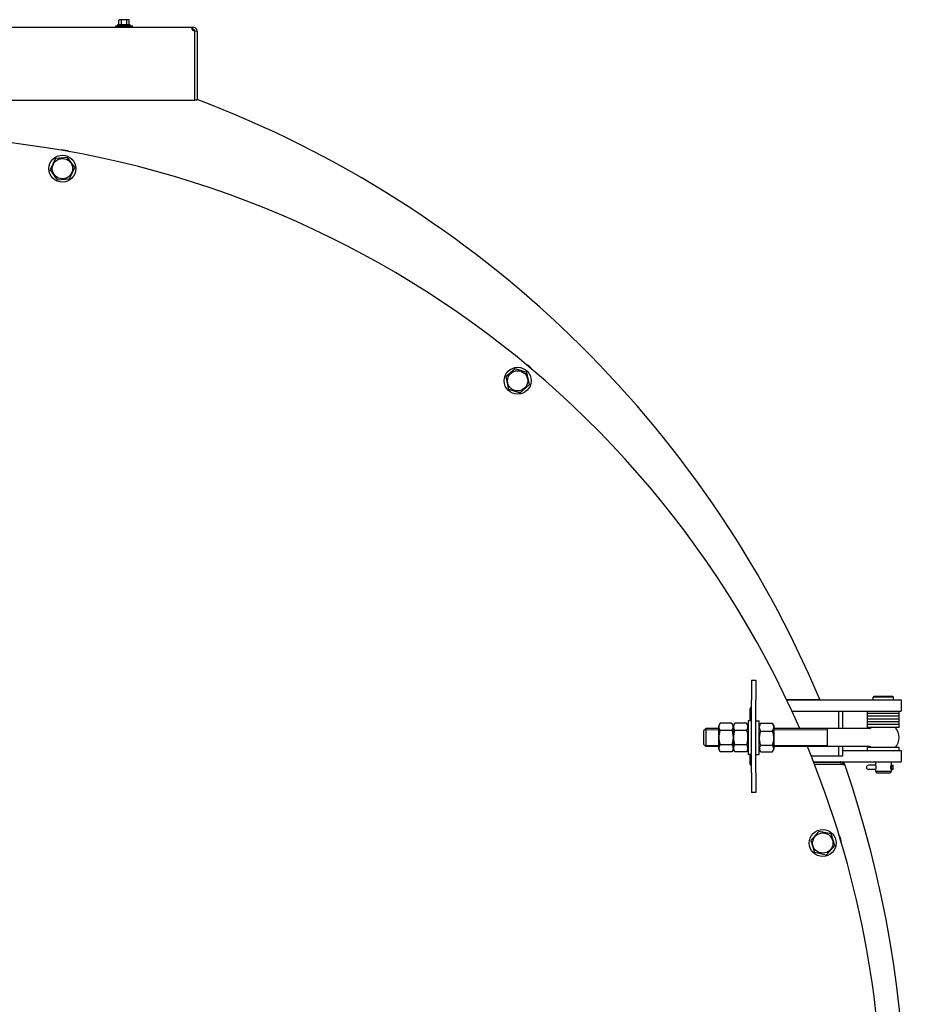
# Model space of a CAD drawing. Header units: millimetres. Extents: x -6676 to 979, y -3974 to 1114.
# Tile 18 of 18: x 187 to 976, y 103 to 980. Entities that reach past the tile are written whole.
import ezdxf

# ---------------------------------------------------------------- set-up
doc = ezdxf.new("R2010")
doc.units = ezdxf.units.MM
doc.linetypes.add('K5LT_BASIC', pattern=[0])
doc.linetypes.add('K5LT_THIN', pattern=[0])
for name, color, linetype, true_color in [('(c)Креп', 7, 'Continuous', 0xc0c0c0), ('(c)Серый', 7, 'Continuous', 0xc0c0c0), ('(c)Синий', 7, 'Continuous', 0x004080), ('Системный слой (1)', 7, 'Continuous', 0x282828)]:
    doc.layers.add(name, color=color, linetype=linetype, true_color=true_color)

# ---------------------------------------------------------------- blocks, each defined once
blk = doc.blocks.new('U7')
at = {"layer": 'Системный слой (1)', "color": 150, "linetype": 'K5LT_BASIC', "lineweight": 30, "true_color": 0x0080ff}
for start, end in [(19.2008, 19.32555), (340.67445, 340.7992)]:
    blk.add_arc((0, -3.5), 973, start, end, dxfattribs=at)
blk = doc.blocks.new('U9')
at = {"layer": 'Системный слой (1)', "color": 150, "linetype": 'K5LT_BASIC', "lineweight": 30, "true_color": 0x0080ff}
for p, q in [((949.04, 315.85), (949, 315.85)), ((963, 315.85), (962.96, 315.85))]:
    blk.add_line(p, q, dxfattribs=at)
blk = doc.blocks.new('U10')
at = {"layer": 'Системный слой (1)', "color": 150, "linetype": 'K5LT_BASIC', "lineweight": 30, "true_color": 0x0080ff}
for p, q in [((949.04, 312.15), (949, 312.15)), ((963, 312.15), (962.96, 312.15))]:
    blk.add_line(p, q, dxfattribs=at)
blk = doc.blocks.new('U11')
at = {"layer": 'Системный слой (1)', "color": 150, "linetype": 'K5LT_BASIC', "lineweight": 30, "true_color": 0x0080ff}
for p, q in [((949, 315.85), (949.04, 315.84)), ((949.04, 312.16), (949, 312.15))]:
    blk.add_line(p, q, dxfattribs=at)
blk = doc.blocks.new('U12')
at = {"layer": 'Системный слой (1)', "color": 150, "linetype": 'K5LT_BASIC', "lineweight": 30, "true_color": 0x0080ff}
for p, q in [((963, 312.15), (963.15, 312.15)), ((963.15, 312.15), (963.29, 312.15)), ((963.29, 312.15), (963.44, 312.15))]:
    blk.add_line(p, q, dxfattribs=at)
blk = doc.blocks.new('U22')
at = {"layer": 'Системный слой (1)', "color": 150, "linetype": 'K5LT_BASIC', "lineweight": 30, "true_color": 0x0080ff}
for p, q in [((919.67, 364), (919.67, 348.5)), ((919.67, 332.5), (919.67, 324))]:
    blk.add_line(p, q, dxfattribs=at)
blk = doc.blocks.new('U23')
at = {"layer": 'Системный слой (1)', "color": 150, "linetype": 'K5LT_BASIC', "lineweight": 30, "true_color": 0x0080ff}
for p, q in [((916.19, 364), (916.19, 348.5)), ((916.19, 332.5), (916.19, 324))]:
    blk.add_line(p, q, dxfattribs=at)
blk = doc.blocks.new('U29')
at = {"layer": 'Системный слой (1)', "color": 150, "linetype": 'K5LT_BASIC', "lineweight": 30, "true_color": 0x0080ff}
for p, q in [((956, 349.5), (942, 349.5)), ((970, 349.5), (956, 349.5))]:
    blk.add_line(p, q, dxfattribs=at)
blk = doc.blocks.new('U30')
at = {"layer": 'Системный слой (1)', "color": 150, "linetype": 'K5LT_BASIC', "lineweight": 30, "true_color": 0x0080ff}
for p, q in [((956, 352), (942, 352)), ((970, 352), (956, 352))]:
    blk.add_line(p, q, dxfattribs=at)
blk = doc.blocks.new('U40')
at = {"layer": '(c)Креп', "color": 150, "linetype": 'K5LT_BASIC', "lineweight": 30, "true_color": 0x0080ff}
for q in [(809.5, 350.95), (809.5, 330.05)]:
    blk.add_line((809.5, 330.05), q, dxfattribs=at)
blk = doc.blocks.new('U41')
at = {"layer": '(c)Креп', "color": 150, "linetype": 'K5LT_BASIC', "lineweight": 30, "true_color": 0x0080ff}
for p, q in [((809.94, 351.1), (810.79, 353.19)), ((809.94, 348.96), (809.94, 351.1)), ((810.79, 353.19), (810.8, 353.2)), ((810.8, 346.86), (809.94, 348.96))]:
    blk.add_line(p, q, dxfattribs=at)
blk = doc.blocks.new('U42')
at = {"layer": '(c)Креп', "color": 150, "linetype": 'K5LT_BASIC', "lineweight": 30, "true_color": 0x0080ff}
for p, q in [((821.2, 353.2), (821.21, 353.19)), ((821.21, 353.19), (822.06, 351.1)), ((822.06, 351.1), (822.06, 348.96)), ((822.06, 348.96), (821.2, 346.86))]:
    blk.add_line(p, q, dxfattribs=at)
blk = doc.blocks.new('U43')
at = {"layer": 'Системный слой (1)', "color": 150, "linetype": 'K5LT_BASIC', "lineweight": 30, "true_color": 0x0080ff}
for start, end in [(22.79269, 22.82459), (19.17111, 19.32681), (340.67319, 340.82889)]:
    blk.add_arc((0, -3.5), 974.45, start, end, dxfattribs=at)
blk = doc.blocks.new('U44')
at = {"layer": 'Системный слой (1)', "color": 150, "linetype": 'K5LT_BASIC', "lineweight": 30, "true_color": 0x0080ff}
for start, end in [(22.77911, 22.81098), (19.15987, 19.31547), (340.68453, 340.84013)]:
    blk.add_arc((0, -3.5), 975, start, end, dxfattribs=at)
blk = doc.blocks.new('U59')
at = {"layer": '(c)Серый', "color": 150, "linetype": 'K5LT_BASIC', "lineweight": 30, "true_color": 0x0080ff}
for start, end in [(69.415, 69.42387), (22.7974, 69.28948)]:
    blk.add_arc((0, -3.5), 975.55, start, end, dxfattribs=at)
blk = doc.blocks.new('U69')
at = {"layer": 'Системный слой (1)', "color": 150, "linetype": 'K5LT_BASIC', "lineweight": 30, "true_color": 0x0080ff}
for p, q in [((956, 362), (942, 362)), ((970, 362), (956, 362))]:
    blk.add_line(p, q, dxfattribs=at)
blk = doc.blocks.new('U70')
at = {"layer": 'Системный слой (1)', "color": 150, "linetype": 'K5LT_BASIC', "lineweight": 30, "true_color": 0x0080ff}
for p, q in [((956, 354.5), (942, 354.5)), ((970, 354.5), (956, 354.5))]:
    blk.add_line(p, q, dxfattribs=at)
blk = doc.blocks.new('U71')
at = {"layer": 'Системный слой (1)', "color": 150, "linetype": 'K5LT_BASIC', "lineweight": 30, "true_color": 0x0080ff}
for p, q in [((956, 357), (942, 357)), ((970, 357), (956, 357))]:
    blk.add_line(p, q, dxfattribs=at)
blk = doc.blocks.new('U110')
at = {"layer": '(c)Синий', "color": 150, "linetype": 'K5LT_BASIC', "lineweight": 30, "true_color": 0x0080ff}
for p, q in [((340.54, 971.47), (340.64, 971.49)), ((340.64, 971.49), (340.75, 971.5)), ((340.75, 971.5), (340.87, 971.5))]:
    blk.add_line(p, q, dxfattribs=at)
blk = doc.blocks.new('U111')
at = {"layer": '(c)Синий', "color": 150, "linetype": 'K5LT_BASIC', "lineweight": 30, "true_color": 0x0080ff}
for p, q in [((340.2, 972.78), (340.23, 973.05)), ((340.43, 971.73), (340.2, 972.78)), ((340.23, 973.05), (340.4, 973.36)), ((340.4, 973.36), (340.71, 973.49)), ((341.29, 970.39), (340.43, 971.73)), ((340.71, 973.49), (340.87, 973.5)), ((342.56, 969.78), (341.29, 970.39)), ((342.85, 969.78), (342.56, 969.78))]:
    blk.add_line(p, q, dxfattribs=at)
blk = doc.blocks.new('U126')
at = {"layer": '(c)Креп', "color": 150, "linetype": 'K5LT_BASIC', "lineweight": 30, "true_color": 0x0080ff}
for p, q in [((858.5, 350.95), (858.5, 350.94)), ((858.5, 350.94), (858.5, 330.05))]:
    blk.add_line(p, q, dxfattribs=at)
blk = doc.blocks.new('U127')
at = {"layer": '(c)Креп', "color": 150, "linetype": 'K5LT_BASIC', "lineweight": 30, "true_color": 0x0080ff}
for p, q in [((857.2, 333.58), (858.03, 331.79)), ((857.27, 327.93), (857.2, 327.82)), ((857.34, 328.04), (857.27, 327.93)), ((857.4, 328.15), (857.34, 328.04)), ((858.11, 329.96), (857.4, 328.15)), ((858.03, 331.79), (858.11, 329.96))]:
    blk.add_line(p, q, dxfattribs=at)
blk = doc.blocks.new('U128')
at = {"layer": '(c)Креп', "color": 150, "linetype": 'K5LT_BASIC', "lineweight": 30, "true_color": 0x0080ff}
for p, q in [((845.97, 331.79), (846.8, 333.58)), ((845.89, 329.96), (845.97, 331.79)), ((846.6, 328.15), (845.89, 329.96)), ((846.66, 328.04), (846.6, 328.15)), ((846.73, 327.93), (846.66, 328.04)), ((846.8, 327.82), (846.73, 327.93))]:
    blk.add_line(p, q, dxfattribs=at)
blk = doc.blocks.new('U129')
at = {"layer": '(c)Серый', "color": 150, "linetype": 'K5LT_BASIC', "lineweight": 30, "true_color": 0x0080ff}
for start, end in [(22.76555, 22.7974), (19.14865, 19.30415), (340.69585, 340.85135), (337.07512, 337.23445)]:
    blk.add_arc((0, -3.5), 975.55, start, end, dxfattribs=at)
blk = doc.blocks.new('U133')
at = {"layer": '(c)Креп', "color": 150, "linetype": 'K5LT_BASIC', "lineweight": 30, "true_color": 0x0080ff}
for p, q in [((809.5, 332.5), (798, 332.5)), ((943.27, 332.5), (858.5, 332.5))]:
    blk.add_line(p, q, dxfattribs=at)
blk = doc.blocks.new('U134')
at = {"layer": '(c)Креп', "color": 150, "linetype": 'K5LT_BASIC', "lineweight": 30, "true_color": 0x0080ff}
for p, q in [((809.5, 348.5), (798, 348.5)), ((943.27, 348.5), (858.5, 348.5))]:
    blk.add_line(p, q, dxfattribs=at)
blk = doc.blocks.new('U135')
at = {"layer": '(c)Креп', "color": 150, "linetype": 'K5LT_BASIC', "lineweight": 30, "true_color": 0x0080ff}
for start, end in [(139.9948, 140.4788), (0, 40.0052)]:
    blk.add_arc((956, 340.5), 14, start, end, dxfattribs=at)
blk = doc.blocks.new('U136')
at = {"layer": '(c)Креп', "color": 150, "linetype": 'K5LT_BASIC', "lineweight": 30, "true_color": 0x0080ff}
for start, end in [(319.9948, 0), (219.5212, 220.0052)]:
    blk.add_arc((956, 340.5), 14, start, end, dxfattribs=at)
blk = doc.blocks.new('U137')
at = {"layer": '(c)Креп', "color": 150, "linetype": 'K5LT_BASIC', "lineweight": 30, "true_color": 0x0080ff}
for p, q in [((796, 346.5), (796, 340.5)), ((796, 340.5), (796, 334.5))]:
    blk.add_line(p, q, dxfattribs=at)
blk = doc.blocks.new('U138')
at = {"layer": '(c)Креп', "color": 150, "linetype": 'K5LT_BASIC', "lineweight": 30, "true_color": 0x0080ff}
for p, q in [((798, 348.5), (798, 340.5)), ((798, 340.5), (798, 332.5))]:
    blk.add_line(p, q, dxfattribs=at)
blk = doc.blocks.new('U139')
at = {"layer": '(c)Креп', "color": 7, "linetype": 'K5LT_THIN', "lineweight": 15}
for p, q in [((809.5, 333.5), (798, 333.5)), ((906, 333.5), (858.5, 333.5))]:
    blk.add_line(p, q, dxfattribs=at)
blk = doc.blocks.new('U140')
at = {"layer": '(c)Креп', "color": 7, "linetype": 'K5LT_THIN', "lineweight": 15}
for p, q in [((809.5, 347.5), (798, 347.5)), ((906, 347.5), (858.5, 347.5))]:
    blk.add_line(p, q, dxfattribs=at)
blk = doc.blocks.new('U142')
at = {"layer": '(c)Креп', "color": 150, "linetype": 'K5LT_BASIC', "lineweight": 30, "true_color": 0x0080ff}
for p, q in [((835.5, 355.5), (835.5, 330.45)), ((835.5, 330.45), (835.5, 325.5))]:
    blk.add_line(p, q, dxfattribs=at)
blk = doc.blocks.new('U149')
at = {"layer": 'Системный слой (1)', "color": 150, "linetype": 'K5LT_BASIC', "lineweight": 30, "true_color": 0x0080ff}
for start, end in [(23.02867, 23.06093), (19.49221, 19.52371)]:
    blk.add_arc((0, -3.5), 965, start, end, dxfattribs=at)
blk = doc.blocks.new('U151')
at = {"layer": 'Системный слой (1)', "color": 150, "linetype": 'K5LT_BASIC', "lineweight": 30, "true_color": 0x0080ff}
for start, end in [(23.07926, 23.1116), (19.53434, 19.56591)]:
    blk.add_arc((0, -3.5), 963, start, end, dxfattribs=at)
blk = doc.blocks.new('U157')
at = {"layer": '(c)Синий', "color": 150, "linetype": 'K5LT_BASIC', "lineweight": 30, "true_color": 0x0080ff}
for start, end in [(23.57818, 93.29468), (336.70567, 22.44635)]:
    blk.add_arc((75, -3.5), 880, start, end, dxfattribs=at)
blk = doc.blocks.new('U159')
at = {"layer": '(c)Синий', "color": 150, "linetype": 'K5LT_BASIC', "lineweight": 30, "true_color": 0x0080ff}
for p, q in [((837.5, 355.5), (837.5, 366.5)), ((837.5, 316.5), (837.5, 325.5))]:
    blk.add_line(p, q, dxfattribs=at)
blk = doc.blocks.new('U164')
at = {"layer": 'Системный слой (1)', "color": 150, "linetype": 'K5LT_BASIC', "lineweight": 30, "true_color": 0x0080ff}
for p, q in [((956, 359.5), (942, 359.5)), ((970, 359.5), (956, 359.5))]:
    blk.add_line(p, q, dxfattribs=at)
blk = doc.blocks.new('U165')
at = {"layer": 'Системный слой (1)', "color": 150, "linetype": 'K5LT_BASIC', "lineweight": 30, "true_color": 0x0080ff}
for p, q in [((956, 362), (942, 362)), ((970, 362), (956, 362))]:
    blk.add_line(p, q, dxfattribs=at)
blk = doc.blocks.new('U176')
at = {"layer": 'Системный слой (1)', "color": 150, "linetype": 'K5LT_BASIC', "lineweight": 30, "true_color": 0x0080ff}
for p, q in [((956, 352), (942, 352)), ((970, 352), (956, 352))]:
    blk.add_line(p, q, dxfattribs=at)
blk = doc.blocks.new('U177')
at = {"layer": 'Системный слой (1)', "color": 150, "linetype": 'K5LT_BASIC', "lineweight": 30, "true_color": 0x0080ff}
for p, q in [((956, 354.5), (942, 354.5)), ((970, 354.5), (956, 354.5))]:
    blk.add_line(p, q, dxfattribs=at)
blk = doc.blocks.new('U182')
at = {"layer": 'Системный слой (1)', "color": 150, "linetype": 'K5LT_BASIC', "lineweight": 30, "true_color": 0x0080ff}
for p, q in [((272.5, 974.7), (280, 974.7)), ((280, 974.7), (287.5, 974.7))]:
    blk.add_line(p, q, dxfattribs=at)
blk = doc.blocks.new('U200')
at = {"layer": 'Системный слой (1)', "color": 150, "linetype": 'K5LT_BASIC', "lineweight": 30, "true_color": 0x0080ff}
for p, q in [((956, 377), (947.6, 377)), ((964.4, 377), (956, 377))]:
    blk.add_line(p, q, dxfattribs=at)
blk = doc.blocks.new('U201')
at = {"layer": 'Системный слой (1)', "color": 150, "linetype": 'K5LT_BASIC', "lineweight": 30, "true_color": 0x0080ff}
for p, q in [((956, 376.4), (947, 376.4)), ((965, 376.4), (956, 376.4))]:
    blk.add_line(p, q, dxfattribs=at)
blk = doc.blocks.new('U202')
at = {"layer": 'Системный слой (1)', "color": 150, "linetype": 'K5LT_BASIC', "lineweight": 30, "true_color": 0x0080ff}
for p, q in [((963, 319), (963, 316)), ((963, 312), (963, 310.6))]:
    blk.add_line(p, q, dxfattribs=at)
blk = doc.blocks.new('U203')
at = {"layer": 'Системный слой (1)', "color": 150, "linetype": 'K5LT_BASIC', "lineweight": 30, "true_color": 0x0080ff}
for p, q in [((949, 319), (949, 316)), ((949, 312), (949, 310.6))]:
    blk.add_line(p, q, dxfattribs=at)
blk = doc.blocks.new('U204')
at = {"layer": 'Системный слой (1)', "color": 150, "linetype": 'K5LT_BASIC', "lineweight": 30, "true_color": 0x0080ff}
for p, q in [((949.04, 315.85), (949.01, 315.96)), ((949.01, 315.96), (949.06, 315.79)), ((949.18, 312.78), (949.02, 312.07)), ((949.02, 312.07), (949.04, 312.15)), ((949.06, 315.79), (949.23, 314.89)), ((949.29, 314), (949.18, 312.78)), ((949.23, 314.89), (949.29, 314))]:
    blk.add_line(p, q, dxfattribs=at)
blk = doc.blocks.new('U205')
at = {"layer": 'Системный слой (1)', "color": 150, "linetype": 'K5LT_BASIC', "lineweight": 30, "true_color": 0x0080ff}
for p, q in [((962.82, 315.22), (962.98, 315.93)), ((962.98, 315.93), (962.96, 315.85)), ((962.71, 314), (962.82, 315.22)), ((962.77, 313.11), (962.71, 314)), ((962.94, 312.21), (962.77, 313.11)), ((962.99, 312.04), (962.94, 312.21)), ((962.96, 312.15), (962.99, 312.04))]:
    blk.add_line(p, q, dxfattribs=at)
blk = doc.blocks.new('U206')
at = {"layer": 'Системный слой (1)', "color": 150, "linetype": 'K5LT_BASIC', "lineweight": 30, "true_color": 0x0080ff}
for p, q in [((956, 357), (942, 357)), ((970, 357), (956, 357))]:
    blk.add_line(p, q, dxfattribs=at)
blk = doc.blocks.new('U207')
at = {"layer": 'Системный слой (1)', "color": 150, "linetype": 'K5LT_BASIC', "lineweight": 30, "true_color": 0x0080ff}
for p, q in [((956, 359.5), (942, 359.5)), ((970, 359.5), (956, 359.5))]:
    blk.add_line(p, q, dxfattribs=at)
blk = doc.blocks.new('U210')
at = {"layer": 'Системный слой (1)', "color": 150, "linetype": 'K5LT_BASIC', "lineweight": 30, "true_color": 0x0080ff}
for p, q in [((956, 331.5), (942, 331.5)), ((970, 331.5), (956, 331.5))]:
    blk.add_line(p, q, dxfattribs=at)
blk = doc.blocks.new('U218')
at = {"layer": 'Системный слой (1)', "color": 150, "linetype": 'K5LT_BASIC', "lineweight": 30, "true_color": 0x0080ff}
for start, end in [(157.13947, 157.17142), (22.82858, 22.86053), (160.64324, 160.67445), (19.32555, 19.35676), (199.32555, 199.35676), (340.64324, 340.67445), (202.82858, 202.86053), (337.13947, 337.17142)]:
    blk.add_arc((0, -3.5), 973, start, end, dxfattribs=at)

msp = doc.modelspace()

# ---------------------------------------------------------------- linework, layer by layer
at = {"layer": '(c)Креп', "color": 150, "linetype": 'K5LT_BASIC', "lineweight": 30, "true_color": 0x0080ff}
for p, q in [((218.75, 856.37), (214.1, 846.43)), ((229.68, 857.31), (218.75, 856.37)), ((235.96, 848.32), (229.68, 857.31)), ((214.1, 846.43), (220.38, 837.44)), ((231.31, 838.38), (235.96, 848.32)), ((220.38, 837.44), (231.31, 838.38)), ((628.11, 669.1), (619.94, 661.78)), ((638.54, 665.68), (628.11, 669.1)), ((619.94, 661.78), (622.2, 651.04)), ((640.79, 654.95), (638.54, 665.68)), ((622.2, 651.04), (632.62, 647.63)), ((632.62, 647.63), (640.79, 654.95)), ((810.79, 353.19), (809.5, 350.95)), ((821.2, 353.2), (810.8, 353.2)), ((822.5, 350.95), (821.21, 353.19)), ((823.8, 353.2), (822.5, 350.95)), ((822.5, 330.05), (822.5, 350.95)), ((822.5, 330.05), (822.5, 350.95)), ((834.2, 353.2), (823.8, 353.2)), ((835.5, 350.95), (834.2, 353.2)), ((838.5, 355.5), (835.5, 355.5)), ((842.5, 355.5), (845.5, 355.5)), ((845.5, 325.5), (845.5, 355.5)), ((845.5, 350.95), (846.6, 352.85)), ((846.8, 353.18), (857.2, 353.18)), ((857.4, 352.85), (858.5, 350.95)), ((796, 346.5), (798, 348.5)), ((821.2, 346.86), (810.8, 346.86)), ((834.2, 346.85), (823.8, 346.85)), ((846.8, 346.27), (857.2, 346.27)), ((906, 348.5), (906, 340.5)), ((796, 334.5), (798, 332.5)), ((821.2, 334.16), (810.8, 334.16)), ((834.2, 334.15), (823.8, 334.15)), ((846.8, 333.58), (857.2, 333.58)), ((906, 340.5), (906, 332.5)), ((810.79, 327.81), (809.5, 330.05)), ((810.79, 327.81), (810.8, 327.8)), ((821.2, 327.8), (810.8, 327.8)), ((821.2, 327.8), (821.21, 327.81)), ((822.5, 330.05), (821.21, 327.81)), ((823.8, 327.8), (822.5, 330.05)), ((834.2, 327.8), (823.8, 327.8)), ((835.5, 330.05), (834.2, 327.8)), ((838.5, 325.5), (835.5, 325.5)), ((842.5, 325.5), (845.5, 325.5)), ((845.5, 330.05), (846.6, 328.15)), ((846.8, 327.82), (857.2, 327.82)), ((857.4, 328.15), (858.5, 330.05)), ((898.67, 256.94), (891.31, 248.8)), ((909.4, 254.64), (898.67, 256.94)), ((912.77, 244.2), (909.4, 254.64)), ((891.31, 248.8), (894.68, 238.36)), ((894.68, 238.36), (905.41, 236.06)), ((905.41, 236.06), (912.77, 244.2))]:
    msp.add_line(p, q, dxfattribs=at)
at = {"layer": '(c)Креп', "color": 7, "linetype": 'K5LT_THIN', "lineweight": 15}
for p, q in [((798, 347.5), (797, 347.5)), ((798, 333.5), (797, 333.5))]:
    msp.add_line(p, q, dxfattribs=at)
at = {"layer": '(c)Креп', "color": 150, "linetype": 'K5LT_BASIC', "lineweight": 30, "true_color": 0x0080ff}
for centre in [(225.03, 847.37), (630.37, 658.36), (902.04, 246.5)]:
    msp.add_circle(centre, 9.03, dxfattribs=at)
for centre, start, end in [((943.27, 351), 270, 320.4788), ((943.27, 330), 39.5212, 90)]:
    msp.add_arc(centre, 2.5, start, end, dxfattribs=at)
for points, knots in [([(823.8, 346.85), (823.64, 347.13), (823.4, 347.59), (823.15, 348.21), (823, 348.69), (822.9, 349.12), (822.84, 349.53), (822.81, 349.92), (822.82, 350.29), (822.85, 350.64), (822.92, 351.04), (823.04, 351.54), (823.31, 352.28), (823.6, 352.85), (823.8, 353.2)], [0, 0, 0, 0, 2.031939, 3.311633, 4.396645, 5.423589, 6.350589, 7.262712, 8.121744, 8.934797, 9.734458, 10.915408, 12.440477, 15, 15, 15, 15]), ([(834.2, 353.2), (834.36, 352.92), (834.6, 352.46), (834.85, 351.85), (835, 351.36), (835.1, 350.93), (835.16, 350.52), (835.19, 350.14), (835.18, 349.77), (835.15, 349.41), (835.08, 349.01), (834.96, 348.51), (834.69, 347.77), (834.4, 347.2), (834.2, 346.85)], [0, 0, 0, 0, 2.031939, 3.311633, 4.396645, 5.423589, 6.350589, 7.262712, 8.121744, 8.934797, 9.734458, 10.915408, 12.440477, 15, 15, 15, 15]), ([(846.8, 346.27), (846.66, 346.54), (846.44, 346.98), (846.21, 347.57), (846.05, 348.06), (845.94, 348.51), (845.86, 348.97), (845.82, 349.4), (845.81, 349.81), (845.83, 350.21), (845.88, 350.58), (845.96, 351.01), (846.1, 351.55), (846.36, 352.3), (846.63, 352.86), (846.8, 353.18)], [0, 0, 0, 0, 1.912449, 3.143264, 4.100621, 5.29978, 6.277542, 7.267519, 8.214858, 9.102067, 9.95816, 10.806592, 12.055167, 13.667644, 16, 16, 16, 16]), ([(857.2, 353.18), (857.34, 352.92), (857.56, 352.47), (857.79, 351.88), (857.95, 351.4), (858.06, 350.94), (858.14, 350.48), (858.18, 350.05), (858.19, 349.64), (858.17, 349.25), (858.12, 348.87), (858.04, 348.44), (857.9, 347.9), (857.64, 347.16), (857.37, 346.6), (857.2, 346.27)], [0, 0, 0, 0, 1.912449, 3.143264, 4.100621, 5.29978, 6.277542, 7.267519, 8.214858, 9.102067, 9.95816, 10.806592, 12.055167, 13.667644, 16, 16, 16, 16]), ([(810.8, 334.16), (810.67, 334.6), (810.5, 335.24), (810.26, 336.31), (810.08, 337.27), (809.96, 338.15), (809.89, 338.87), (809.84, 339.52), (809.81, 340.32), (809.82, 341.06), (809.86, 341.88), (809.94, 342.76), (810.1, 343.87), (810.36, 345.24), (810.63, 346.26), (810.8, 346.86)], [0, 0, 0, 0, 1.679816, 2.464254, 4.100621, 5.29978, 5.785161, 6.773962, 7.746893, 8.757247, 9.530451, 10.808294, 12.055167, 13.667644, 16, 16, 16, 16]), ([(821.2, 346.86), (821.33, 346.43), (821.5, 345.79), (821.74, 344.72), (821.92, 343.76), (822.04, 342.88), (822.11, 342.16), (822.16, 341.51), (822.19, 340.71), (822.18, 339.97), (822.14, 339.15), (822.06, 338.26), (821.9, 337.16), (821.64, 335.79), (821.37, 334.76), (821.2, 334.16)], [0, 0, 0, 0, 1.679816, 2.464254, 4.100621, 5.29978, 5.785161, 6.773962, 7.746893, 8.757247, 9.530451, 10.808294, 12.055167, 13.667644, 16, 16, 16, 16]), ([(823.8, 334.15), (823.71, 334.44), (823.51, 335.2), (823.19, 336.58), (822.97, 337.96), (822.87, 339.03), (822.84, 339.62), (822.82, 340), (822.82, 340.33), (822.82, 340.67), (822.82, 341.11), (822.85, 341.63), (822.9, 342.38), (823.03, 343.47), (823.26, 344.71), (823.53, 345.87), (823.71, 346.53), (823.8, 346.85)], [0, 0, 0, 0, 3.152296, 8.024027, 14.430358, 17.4743, 18.996271, 20.518242, 21.409855, 22.301468, 24.084694, 25.867919, 27.651145, 31.792504, 37.072525, 40.536262, 44, 44, 44, 44]), ([(834.2, 346.85), (834.29, 346.56), (834.49, 345.8), (834.81, 344.42), (835.03, 343.04), (835.13, 341.97), (835.16, 341.38), (835.18, 341), (835.18, 340.67), (835.18, 340.33), (835.18, 339.89), (835.15, 339.37), (835.1, 338.62), (834.97, 337.53), (834.74, 336.29), (834.47, 335.13), (834.29, 334.47), (834.2, 334.15)], [0, 0, 0, 0, 3.152296, 8.024027, 14.430358, 17.4743, 18.996271, 20.518242, 21.409855, 22.301468, 24.084694, 25.867919, 27.651145, 31.792504, 37.072525, 40.536262, 44, 44, 44, 44]), ([(846.8, 333.58), (846.67, 334.02), (846.5, 334.66), (846.26, 335.73), (846.08, 336.68), (845.96, 337.57), (845.89, 338.28), (845.84, 338.94), (845.81, 339.73), (845.82, 340.47), (845.86, 341.29), (845.94, 342.17), (846.1, 343.27), (846.36, 344.64), (846.63, 345.67), (846.8, 346.27)], [0, 0, 0, 0, 1.679816, 2.464254, 4.100621, 5.29978, 5.785161, 6.773962, 7.746893, 8.757247, 9.530451, 10.808294, 12.055167, 13.667644, 16, 16, 16, 16]), ([(857.2, 346.27), (857.33, 345.84), (857.5, 345.2), (857.74, 344.12), (857.92, 343.17), (858.04, 342.29), (858.11, 341.57), (858.16, 340.92), (858.19, 340.12), (858.18, 339.38), (858.14, 338.56), (858.06, 337.68), (857.9, 336.58), (857.64, 335.21), (857.37, 334.18), (857.2, 333.58)], [0, 0, 0, 0, 1.679816, 2.464254, 4.100621, 5.29978, 5.785161, 6.773962, 7.746893, 8.757247, 9.530451, 10.808294, 12.055167, 13.667644, 16, 16, 16, 16]), ([(810.8, 327.8), (810.64, 328.08), (810.4, 328.54), (810.15, 329.16), (810, 329.64), (809.9, 330.07), (809.84, 330.48), (809.81, 330.87), (809.82, 331.24), (809.85, 331.6), (809.92, 332), (810.04, 332.5), (810.31, 333.24), (810.6, 333.81), (810.8, 334.16)], [0, 0, 0, 0, 2.031939, 3.311633, 4.396645, 5.423589, 6.350589, 7.262712, 8.121744, 8.934797, 9.734458, 10.915408, 12.440477, 15, 15, 15, 15]), ([(821.2, 334.16), (821.36, 333.88), (821.6, 333.42), (821.85, 332.8), (822, 332.32), (822.1, 331.89), (822.16, 331.48), (822.19, 331.09), (822.18, 330.72), (822.15, 330.36), (822.08, 329.96), (821.96, 329.47), (821.69, 328.72), (821.4, 328.15), (821.2, 327.8)], [0, 0, 0, 0, 2.031939, 3.311633, 4.396645, 5.423589, 6.350589, 7.262712, 8.121744, 8.934797, 9.734458, 10.915408, 12.440477, 15, 15, 15, 15]), ([(823.8, 327.8), (823.64, 328.08), (823.4, 328.54), (823.15, 329.15), (823, 329.64), (822.9, 330.07), (822.84, 330.48), (822.81, 330.86), (822.82, 331.23), (822.85, 331.59), (822.92, 331.99), (823.04, 332.49), (823.31, 333.23), (823.6, 333.8), (823.8, 334.15)], [0, 0, 0, 0, 2.031939, 3.311633, 4.396645, 5.423589, 6.350589, 7.262712, 8.121744, 8.934797, 9.734458, 10.915408, 12.440477, 15, 15, 15, 15]), ([(834.2, 334.15), (834.36, 333.87), (834.6, 333.41), (834.85, 332.79), (835, 332.31), (835.1, 331.88), (835.16, 331.47), (835.19, 331.08), (835.18, 330.71), (835.15, 330.36), (835.08, 329.96), (834.96, 329.46), (834.69, 328.72), (834.4, 328.15), (834.2, 327.8)], [0, 0, 0, 0, 2.031939, 3.311633, 4.396645, 5.423589, 6.350589, 7.262712, 8.121744, 8.934797, 9.734458, 10.915408, 12.440477, 15, 15, 15, 15])]:
    msp.add_open_spline(points, degree=3, knots=knots, dxfattribs=at)
for points in [[(846.8, 353.18), (846.73, 353.07), (846.66, 352.96), (846.6, 352.85)], [(857.4, 352.85), (857.34, 352.96), (857.27, 353.07), (857.2, 353.18)]]:
    msp.add_open_spline(points, degree=3, dxfattribs=at)
at = {"layer": '(c)Серый', "color": 150, "linetype": 'K5LT_BASIC', "lineweight": 30, "true_color": 0x0080ff}
for p, q in [((869.68, 374.5), (897.66, 374.5)), ((897.66, 374.5), (899.34, 374.5)), ((919.93, 316.5), (894.76, 316.5)), ((919.93, 316.5), (921.57, 316.5))]:
    msp.add_line(p, q, dxfattribs=at)
for centre, radius, start, end in [((225.73, 851.31), 12.5, 63.62468, 96.37532), ((632.94, 661.43), 12.5, 33.62468, 66.37532), ((0, -3.5), 975.55, 340.85135, 19.14865), ((906.22, 246.5), 12.5, 0.36404, 33.11468)]:
    msp.add_arc(centre, radius, start, end, dxfattribs=at)
at = {"layer": '(c)Синий', "color": 150, "linetype": 'K5LT_BASIC', "lineweight": 30, "true_color": 0x0080ff}
for p, q in [((0, 973.5), (340.87, 973.5)), ((340.87, 973.5), (340.87, 971.5)), ((340.87, 973.5), (341, 973.5)), ((340.87, 971.5), (341, 971.5)), ((341, 973.5), (341, 971.5)), ((342.86, 908.5), (342.86, 969.5)), ((344.99, 969.78), (342.99, 969.64)), ((343, 908.5), (343, 969.5)), ((345, 969.5), (345, 908.5)), ((0, 908.5), (342.86, 908.5)), ((345, 908.5), (343, 908.5)), ((838.5, 391.5), (842.5, 391.5)), ((838.5, 391.5), (838.5, 373.92)), ((842.5, 391.5), (842.5, 373.92)), ((838.5, 309.08), (838.5, 373.92)), ((842.5, 309.08), (842.5, 373.92)), ((838, 367), (838.5, 367)), ((838.5, 316), (838, 316)), ((838.5, 309.08), (838.5, 291.5)), ((842.5, 309.08), (842.5, 291.5)), ((842.5, 291.5), (838.5, 291.5))]:
    msp.add_line(p, q, dxfattribs=at)
for centre, radius, start, end in [((341, 969.5), 4, 4.06306, 90), ((341, 969.5), 2, 4.06306, 90), ((341, 969.5), 2, 0, 4.06306), ((341, 969.5), 4, 0, 4.06306), ((838, 366.5), 0.5, 90, 180), ((838, 316.5), 0.5, 180, 270)]:
    msp.add_arc(centre, radius, start, end, dxfattribs=at)
msp.add_ellipse((340.86, 969.5), major_axis=(0, -4), ratio=0.5, start_param=1.570796, end_param=1.64171, dxfattribs=at)
at = {"layer": 'Системный слой (1)', "color": 150, "linetype": 'K5LT_BASIC', "lineweight": 30, "true_color": 0x0080ff}
for p, q in [((272.5, 973.5), (272.5, 974.7)), ((274.5, 974.7), (274.5, 975.7)), ((274.5, 975.7), (285.5, 975.7)), ((275.38, 979.74), (276, 980.1)), ((275.38, 976.1), (275.38, 979.74)), ((276.54, 980.1), (276, 980.1)), ((280, 980.1), (276.54, 980.1)), ((277.69, 976.1), (277.69, 979.74)), ((283.46, 980.1), (280, 980.1)), ((282.31, 976.1), (282.31, 979.74)), ((284, 980.1), (283.46, 980.1)), ((284.62, 979.74), (284, 980.1)), ((284.62, 976.1), (284.62, 979.74)), ((285.5, 974.7), (285.5, 975.7)), ((287.5, 973.5), (287.5, 974.7)), ((869.92, 374), (942.98, 374)), ((942.98, 374), (972, 374)), ((947, 376.4), (947.6, 377)), ((947, 374), (947, 376.4)), ((965, 376.4), (964.4, 377)), ((965, 374), (965, 376.4)), ((972, 374), (972, 364)), ((874.59, 364), (942.98, 364)), ((942, 362), (942, 364)), ((942, 359.5), (942, 362)), ((942.98, 364), (972, 364)), ((970, 362), (970, 364)), ((970, 359.5), (970, 362)), ((942, 357), (942, 359.5)), ((942, 354.5), (942, 357)), ((942, 352), (942, 354.5)), ((942, 349.5), (942, 352)), ((970, 357), (970, 359.5)), ((970, 354.5), (970, 357)), ((970, 352), (970, 354.5)), ((970, 349.5), (970, 352)), ((919.67, 329), (942.07, 329)), ((942, 329), (942, 331.5)), ((942.07, 329), (972, 329)), ((970, 329), (970, 331.5)), ((972, 329), (972, 319)), ((916.19, 324), (891.79, 324)), ((893.78, 319), (942.07, 319)), ((893.97, 318.5), (918.17, 318.5)), ((919.67, 324), (916.19, 324)), ((942.07, 319), (972, 319)), ((945.49, 315.85), (942.85, 315.85)), ((949, 315.85), (945.49, 315.85)), ((964.85, 312.15), (964.85, 315.85)), ((945.49, 312.15), (942.85, 312.15)), ((949, 312.15), (945.49, 312.15)), ((949, 310.6), (963, 310.6)), ((949, 310.6), (949.92, 309)), ((949.92, 309), (962.08, 309)), ((963, 310.6), (962.08, 309))]:
    msp.add_line(p, q, dxfattribs=at)
for centre in [(225.03, 847.37), (630.37, 658.36), (902.04, 246.5)]:
    msp.add_circle(centre, 12, dxfattribs=at)
for centre in [(942.85, 314), (964.85, 314)]:
    msp.add_arc(centre, 1.85, 90, 270, dxfattribs=at)
for centre, major_axis, ratio, start_param, end_param in [((274.92, 976.1), (0.462, 0), 0.866025, 4.712389, 6.283185), ((277.46, 976.1), (0, 0.4), 0.57735, 3.141593, 4.712389), ((282.54, 976.1), (0, -0.4), 0.57735, 4.712389, 6.283185), ((285.08, 976.1), (-0.462, 0), 0.866025, 0, 1.570796)]:
    msp.add_ellipse(centre, major_axis=major_axis, ratio=ratio, start_param=start_param, end_param=end_param, dxfattribs=at)
for points, knots in [([(276.54, 980.1), (276.45, 980.1), (276.29, 980.09), (276.04, 980.04), (275.74, 979.93), (275.52, 979.82), (275.38, 979.74)], [0, 0, 0, 0, 1.514602, 2.909908, 4.412162, 7, 7, 7, 7]), ([(277.69, 979.74), (277.54, 979.83), (277.33, 979.93), (277.03, 980.03), (276.8, 980.09), (276.63, 980.1), (276.54, 980.1)], [0, 0, 0, 0, 2.716485, 3.971152, 5.358814, 7, 7, 7, 7]), ([(280, 980.1), (279.94, 980.1), (279.81, 980.1), (279.62, 980.09), (279.46, 980.08), (279.33, 980.07), (279.22, 980.06), (279.07, 980.04), (278.85, 980.01), (278.57, 979.96), (278.22, 979.88), (277.92, 979.81), (277.75, 979.76), (277.69, 979.74)], [0, 0, 0, 0, 1.025449, 2.050899, 3.076348, 3.589073, 4.101798, 5.003688, 5.905579, 7.709361, 9.644036, 11.721565, 12.639442, 12.639442, 12.639442, 12.639442]), ([(282.31, 979.74), (282.31, 979.74), (282.3, 979.75), (282.28, 979.75), (282.24, 979.76), (282.16, 979.78), (282.01, 979.83), (281.76, 979.89), (281.44, 979.96), (281.1, 980.02), (280.85, 980.05), (280.67, 980.07), (280.49, 980.08), (280.27, 980.1), (280.09, 980.1), (280, 980.1)], [0, 0, 0, 0, 0.061033, 0.152582, 0.335681, 0.701878, 1.434272, 2.868543, 4.81921, 6.864755, 8.308427, 9.030262, 9.752098, 11.19577, 12.639442, 12.639442, 12.639442, 12.639442]), ([(283.46, 980.1), (283.38, 980.1), (283.22, 980.09), (282.97, 980.04), (282.67, 979.93), (282.45, 979.82), (282.31, 979.74)], [0, 0, 0, 0, 1.514603, 2.909909, 4.412163, 7, 7, 7, 7]), ([(284.62, 979.74), (284.52, 979.8), (284.37, 979.88), (284.16, 979.97), (283.96, 980.03), (283.72, 980.09), (283.56, 980.1), (283.46, 980.1)], [0, 0, 0, 0, 2.106246, 3.104131, 4.537972, 6.124023, 8, 8, 8, 8]), ([(963, 315.85), (963.09, 315.85), (963.26, 315.85), (963.51, 315.85), (963.74, 315.84), (963.97, 315.83), (964.15, 315.81), (964.27, 315.78), (964.31, 315.77)], [0, 0, 0, 0, 1.615726, 3.192239, 4.726786, 6.159909, 7.875093, 9, 9, 9, 9]), ([(963, 312.15), (963.09, 312.15), (963.26, 312.15), (963.51, 312.15), (963.74, 312.16), (963.97, 312.17), (964.15, 312.19), (964.27, 312.22), (964.31, 312.23)], [0, 0, 0, 0, 1.615726, 3.192239, 4.726786, 6.159909, 7.875093, 9, 9, 9, 9])]:
    msp.add_open_spline(points, degree=3, knots=knots, dxfattribs=at)

# ---------------------------------------------------------------- block references
at = {"layer": '(c)Креп'}
for name in ['U40', 'U41', 'U42', 'U142', 'U126', 'U137', 'U134', 'U138', 'U140', 'U135', 'U139', 'U128', 'U127', 'U136', 'U133']:
    msp.add_blockref(name, (0, 0), dxfattribs=at)
at = {"layer": '(c)Серый'}
for name in ['U59', 'U129']:
    msp.add_blockref(name, (0, 0), dxfattribs=at)
at = {"layer": '(c)Синий'}
for name in ['U111', 'U110', 'U157', 'U159']:
    msp.add_blockref(name, (0, 0), dxfattribs=at)
at = {"layer": 'Системный слой (1)'}
for name in ['U182', 'U218', 'U151', 'U149', 'U43', 'U44', 'U201', 'U200', 'U23', 'U22', 'U69', 'U165', 'U164', 'U207', 'U71', 'U206', 'U70', 'U177', 'U30', 'U176', 'U29', 'U210', 'U7', 'U203', 'U9', 'U11', 'U204', 'U205', 'U202', 'U10', 'U12']:
    msp.add_blockref(name, (0, 0), dxfattribs=at)

doc.saveas('drawing.dxf')
